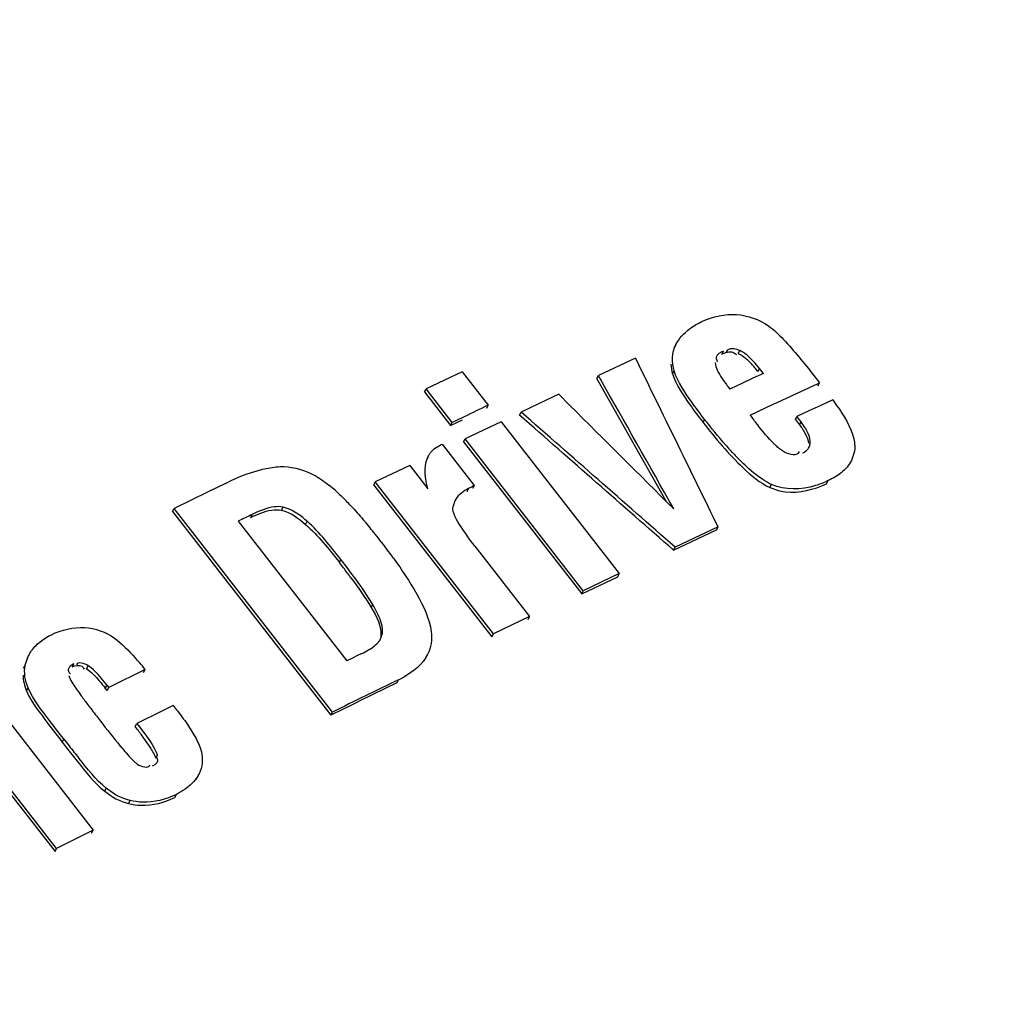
# Model space of a CAD drawing. Header units: millimetres. Extents: x 0 to 594, y 0 to 420.
# Tile 42 of 48: x 542.2 to 545.65, y 141.96 to 145.4. Entities that reach past the tile are written whole.
import ezdxf

# ---------------------------------------------------------------- set-up
doc = ezdxf.new("R2010")
doc.units = ezdxf.units.MM
doc.header["$LTSCALE"] = 32.67
doc.layers.get('0').update_dxf_attribs({"linetype": 'CONTINUOUS'})

msp = doc.modelspace()

# ---------------------------------------------------------------- linework, layer by layer
at = {"color": 7, "linetype": 'CONTINUOUS'}
for p, q in [((544.4972, 144.2623), (544.4918, 144.2517)), ((544.4972, 144.2624), (544.5007, 144.2687)), ((544.3553, 144.2145), (544.2252, 144.1533)), ((544.3553, 144.2145), (544.3673, 144.1901)), ((543.7476, 144.1669), (543.6212, 144.1066)), ((543.7476, 144.1669), (543.8389, 144.0496)), ((544.2198, 144.1426), (544.2252, 144.1533)), ((544.2307, 144.1436), (544.2252, 144.1533)), ((544.7666, 144.1437), (544.7257, 144.1246)), ((544.8041, 144.1612), (544.7666, 144.1437)), ((544.9808, 144.1536), (545.0008, 144.1279)), ((543.6158, 144.096), (543.6212, 144.1066)), ((543.7124, 143.9893), (543.6212, 144.1066)), ((544.6803, 144.1142), (544.6864, 144.1062)), ((544.7104, 144.1175), (544.6864, 144.1062)), ((544.7257, 144.1246), (544.7104, 144.1175)), ((544.9199, 144.0902), (544.9942, 144.1248)), ((544.9942, 144.1248), (545.0008, 144.1279)), ((544.9954, 144.1172), (545.0008, 144.1279)), ((543.6158, 144.096), (543.707, 143.9786)), ((544.0422, 144.0668), (543.9543, 144.0251)), ((544.0861, 144.0876), (544.0422, 144.0668)), ((544.0861, 144.0876), (544.1254, 144.0484)), ((544.8519, 144.0586), (544.9199, 144.0902)), ((545.0474, 144.068), (545.0056, 144.0486)), ((545.0474, 144.068), (545.061, 144.0489)), ((543.8335, 144.0389), (543.8389, 144.0496)), ((544.7577, 144.0146), (544.8388, 144.0525)), ((544.8388, 144.0525), (544.8519, 144.0586)), ((545.0056, 144.0486), (544.9638, 144.0292)), ((543.707, 143.9786), (543.7488, 143.9979)), ((543.7275, 143.9963), (543.7124, 143.9893)), ((543.7542, 144.0086), (543.7275, 143.9963)), ((543.9489, 144.0144), (543.9543, 144.0251)), ((544.9165, 143.999), (544.9219, 144.0097)), ((544.9165, 143.999), (544.9311, 143.9803)), ((544.9638, 144.0292), (544.9219, 144.0097)), ((544.9365, 143.991), (544.9219, 144.0097)), ((543.707, 143.9786), (543.7124, 143.9893)), ((543.8418, 143.9715), (543.7997, 143.9514)), ((543.884, 143.9916), (543.8418, 143.9715)), ((543.884, 143.9916), (544.2985, 143.4585)), ((543.7521, 143.9206), (543.7575, 143.9313)), ((543.7997, 143.9514), (543.7575, 143.9313)), ((544.172, 143.3983), (543.7575, 143.9313)), ((543.6767, 143.9125), (543.7894, 143.7676)), ((543.7521, 143.9206), (544.1666, 143.3876)), ((543.6285, 143.8704), (543.6231, 143.8597)), ((545.123, 143.8831), (545.1135, 143.8558)), ((543.5632, 143.8382), (543.4425, 143.7802)), ((543.5632, 143.8382), (543.6272, 143.7559)), ((545.1081, 143.8452), (545.1135, 143.8558)), ((542.9166, 143.7753), (542.8566, 143.7461)), ((543.4371, 143.7695), (543.4425, 143.7802)), ((543.4371, 143.7695), (543.8516, 143.2365)), ((543.857, 143.2471), (543.4425, 143.7802)), ((543.7894, 143.7676), (543.784, 143.7569)), ((542.8566, 143.7461), (542.7366, 143.6875)), ((542.7312, 143.6768), (542.7366, 143.6875)), ((543.2922, 142.973), (542.7366, 143.6875)), ((543.7213, 143.7135), (543.7155, 143.6954)), ((542.7312, 143.6768), (543.2868, 142.9623)), ((542.962, 143.6427), (543.3431, 143.1527)), ((544.6448, 143.6227), (544.4941, 143.5514)), ((544.6394, 143.612), (544.6448, 143.6227)), ((544.4887, 143.5408), (544.6394, 143.612)), ((543.7918, 143.555), (543.9838, 143.3081)), ((544.4887, 143.5408), (544.4941, 143.5514)), ((544.1666, 143.3876), (544.2931, 143.4479)), ((544.2985, 143.4585), (544.172, 143.3983)), ((544.2931, 143.4479), (544.2985, 143.4585)), ((544.1666, 143.3876), (544.172, 143.3983)), ((543.9838, 143.3081), (543.857, 143.2471)), ((543.9784, 143.2974), (543.9838, 143.3081)), ((543.4626, 143.2321), (543.4678, 143.2494)), ((543.8516, 143.2365), (543.857, 143.2471)), ((542.2144, 143.1374), (542.2259, 143.1709)), ((542.2259, 143.1709), (542.2205, 143.1602)), ((543.3781, 143.1697), (543.3606, 143.1612)), ((543.3957, 143.1783), (543.3781, 143.1697)), ((543.6204, 143.164), (543.6258, 143.1747)), ((543.3606, 143.1612), (543.3431, 143.1526)), ((542.6354, 143.1227), (542.5075, 143.0594)), ((542.63, 143.112), (542.6354, 143.1227)), ((542.0385, 143.0914), (542.4531, 142.5584)), ((542.5009, 143.0679), (542.5075, 143.0594)), ((542.5021, 143.0488), (542.4955, 143.0572)), ((542.5021, 143.0488), (542.5075, 143.0594)), ((541.9047, 143.0166), (542.3192, 142.4835)), ((542.3246, 142.4942), (541.9101, 143.0272)), ((542.7339, 142.996), (542.6913, 142.9749)), ((542.7339, 142.996), (542.7445, 142.9824)), ((542.6913, 142.9749), (542.606, 142.9327)), ((543.2868, 142.9623), (543.2922, 142.973)), ((542.6006, 142.9221), (542.606, 142.9327)), ((542.8249, 142.7565), (542.8189, 142.7463)), ((542.8194, 142.7459), (542.8248, 142.7566)), ((542.4531, 142.5584), (542.3246, 142.4942)), ((542.4476, 142.5477), (542.4531, 142.5584)), ((542.3192, 142.4835), (542.3246, 142.4942))]:
    msp.add_line(p, q, dxfattribs=at)
at = {"color": 9, "linetype": 'CONTINUOUS'}
for p, q in [((544.6585, 144.2285), (544.664, 144.2392)), ((544.7158, 144.2303), (544.7212, 144.241)), ((544.4856, 144.159), (544.491, 144.1697)), ((544.7852, 144.1671), (544.7906, 144.1778)), ((544.5924, 143.989), (544.5978, 143.9997)), ((544.9311, 143.9803), (544.9365, 143.991)), ((543.7645, 143.7465), (543.7699, 143.7572)), ((544.8272, 143.7607), (544.8326, 143.7713)), ((545.0258, 143.7741), (545.0312, 143.7848)), ((543.1136, 143.6811), (543.1191, 143.6918)), ((543.0055, 143.6558), (543.0109, 143.6665)), ((543.198, 143.6314), (543.2035, 143.6421)), ((543.3165, 143.4977), (543.3219, 143.5083)), ((543.428, 143.3399), (543.4334, 143.3506)), ((543.4623, 143.2387), (543.4678, 143.2494)), ((542.209, 143.1267), (542.2144, 143.1374)), ((542.3797, 143.1313), (542.3851, 143.1419)), ((542.4297, 143.125), (542.4351, 143.1357)), ((542.5009, 143.0679), (542.4955, 143.0572)), ((543.5184, 143.0752), (543.5238, 143.0859)), ((542.2193, 143.0471), (542.2247, 143.0578)), ((542.3447, 142.8669), (542.3501, 142.8776)), ((542.6727, 142.8108), (542.6781, 142.8214)), ((542.8134, 142.7356), (542.8189, 142.7463)), ((542.4933, 142.6951), (542.4987, 142.7058)), ((542.7395, 142.6735), (542.7449, 142.6842)), ((542.577, 142.6521), (542.5824, 142.6628))]:
    msp.add_line(p, q, dxfattribs=at)
at = {"color": 7, "linetype": 'CONTINUOUS'}
for points in [[(544.8041, 144.1612), (544.7994, 144.1668), (544.7949, 144.1723), (544.7906, 144.1778)], [(543.6622, 143.9048), (543.6671, 143.9073), (543.6719, 143.9099), (543.6767, 143.9125)]]:
    msp.add_lwpolyline(points, dxfattribs=at)
for centre, radius, start, end in [((544.4939, 143.9457), 0.3658, 39.8891, 42.6343), ((544.4152, 143.8799), 0.4684, 37.8211, 39.8912), ((545.3683, 144.4556), 0.7532, 215.834, 217.4697), ((545.8149, 144.7961), 1.3148, 217.411, 217.8889), ((545.7317, 144.8413), 1.4111, 221.2733, 221.8296), ((545.5717, 144.6973), 1.1959, 221.8016, 223.5811), ((543.7053, 143.8315), 0.0861, 153.1336, 158.1943), ((542.9084, 143.3074), 0.5926, 48.3084, 51.1868), ((543.7811, 143.6833), 0.067, 147.3226, 153.2163), ((542.564, 142.9492), 1.0896, 43.2931, 44.4723), ((542.9703, 143.3822), 0.3491, 48.1089, 51.4201), ((541.9946, 142.4467), 1.8491, 38.6887, 40.5058), ((541.6897, 142.2014), 2.2406, 37.8582, 38.7107), ((541.6886, 142.1974), 2.2439, 35.8814, 37.9219), ((540.9663, 141.6697), 2.9774, 37.4278, 37.874), ((541.0048, 141.706), 2.9355, 37.3214, 37.8764), ((541.3335, 141.9501), 2.5155, 36.443, 37.4402), ((542.3412, 143.1127), 0.1291, 148.9917, 153.2175), ((541.7781, 142.4202), 1.1083, 40.94, 42.1074), ((541.568, 142.2384), 1.3861, 39.6388, 40.9246), ((591.2781, 44.7953), 109.27, 115.917698, 116.052806), ((591.2835, 44.806), 109.27, 115.917698, 116.052806), ((543.3624, 143.4188), 0.3699, 295.8627, 299.2142), ((543.0533, 143.5029), 0.7974, 214.0213, 215.1544), ((543.462, 143.7908), 1.2973, 215.1589, 215.9155), ((544.2451, 144.3576), 2.264, 215.9079, 216.8948), ((544.9522, 144.8868), 3.1472, 216.8706, 217.2723), ((545.8264, 145.5524), 4.246, 217.2757, 217.6398), ((546.7792, 146.2862), 5.4485, 217.6314, 217.8722), ((540.9993, 141.6947), 2.0175, 36.8547, 37.4687), ((547.3062, 146.7236), 6.2842, 217.85832, 218.08277), ((547.0317, 146.516), 5.9293, 217.85341, 218.13971), ((544.8271, 144.7771), 3.1322, 218.0292, 219.123), ((544.7619, 144.7311), 3.0417, 218.1012, 219.1359), ((543.3669, 143.5349), 1.065, 219.7538, 220.698), ((581.9253, 64.7868), 84.2574, 113.226207, 116.023285)]:
    msp.add_arc(centre, radius, start, end, dxfattribs=at)
for centre, major_axis, ratio, start_param, end_param in [((535.6001, 101.1394), (-94.1416, 202.0325), 0.118734, -1.414534, -1.411665), ((538.6824, 97.1579), (-150.5872, 273.2121), 0.088925, -1.448745, -1.447149), ((538.6878, 97.1686), (-150.5872, 273.2121), 0.088925, -1.448884, -1.447185), ((513.7378, 129.2536), (254.5931, -252.1356), 0.089057, 1.538152, 1.539588), ((518.5591, 123.0359), (180.9953, -157.7809), 0.135376, 1.545507, 1.548499), ((518.5646, 123.0466), (180.9953, -157.7809), 0.135376, 7.828693, 7.831684), ((528.6264, 109.8437), (44.0962, 34.3353), 0.304197, 7.144079, 7.251271)]:
    msp.add_ellipse(centre, major_axis=major_axis, ratio=ratio, start_param=start_param, end_param=end_param, dxfattribs=at)
at = {"color": 9, "linetype": 'CONTINUOUS'}
for points, knots in [([(543.5543, 148.5828), (542.7595, 148.2343), (539.4405, 146.7188), (536.2079, 145.0172), (533.7908, 143.6427)], [0, 0, 0, 0, 0.237863, 1, 1, 1, 1]), ([(533.8157, 143.5696), (534.6458, 144.0416), (537.8397, 145.8098), (541.1172, 147.4302), (543.5863, 148.5121)], [0, 0, 0, 0, 0.261587, 1, 1, 1, 1])]:
    msp.add_open_spline(points, degree=3, knots=knots, dxfattribs=at)
at = {"color": 7, "linetype": 'CONTINUOUS'}
for points, knots in [([(543.66, 148.1599), (542.8788, 147.8093), (539.6125, 146.2929), (536.4211, 144.6178), (534.0271, 143.2754)], [0, 0, 0, 0, 0.237798, 1, 1, 1, 1]), ([(544.6824, 144.2452), (544.6804, 144.2442), (544.6765, 144.2415), (544.6743, 144.2373), (544.6735, 144.235)], [0, 0, 0, 0, 0.477326, 1, 1, 1, 1]), ([(544.6385, 144.2178), (544.6383, 144.2162), (544.6383, 144.2124), (544.6395, 144.2088), (544.6403, 144.207)], [0, 0, 0, 0, 0.456515, 1, 1, 1, 1]), ([(544.6403, 144.207), (544.6407, 144.2061), (544.6416, 144.2044), (544.6427, 144.2028), (544.6432, 144.2019)], [0, 0, 0, 0, 0.476305, 1, 1, 1, 1]), ([(544.6969, 144.2352), (544.6991, 144.2343), (544.7036, 144.2318), (544.7075, 144.2283), (544.7093, 144.2263)], [0, 0, 0, 0, 0.463113, 1, 1, 1, 1]), ([(544.9616, 143.9498), (544.96, 143.9532), (544.9567, 143.96), (544.9528, 143.9666), (544.9508, 143.9699)], [0, 0, 0, 0, 0.495274, 1, 1, 1, 1]), ([(544.8508, 143.9052), (544.8479, 143.9078), (544.8422, 143.9132), (544.8367, 143.9188), (544.834, 143.9216)], [0, 0, 0, 0, 0.502735, 1, 1, 1, 1]), ([(544.8642, 143.8939), (544.8619, 143.8956), (544.8573, 143.8993), (544.8529, 143.9032), (544.8508, 143.9052)], [0, 0, 0, 0, 0.500805, 1, 1, 1, 1]), ([(544.8779, 143.8852), (544.8755, 143.8865), (544.8708, 143.8892), (544.8664, 143.8922), (544.8642, 143.8939)], [0, 0, 0, 0, 0.499663, 1, 1, 1, 1]), ([(544.9552, 143.8904), (544.9571, 143.8921), (544.9608, 143.8957), (544.9636, 143.9), (544.9647, 143.9023)], [0, 0, 0, 0, 0.504953, 1, 1, 1, 1]), ([(543.6285, 143.8704), (543.6301, 143.8735), (543.6336, 143.8794), (543.6378, 143.8849), (543.6401, 143.8875)], [0, 0, 0, 0, 0.498886, 1, 1, 1, 1]), ([(544.9417, 143.8819), (544.9442, 143.8831), (544.9489, 143.8856), (544.9532, 143.8887), (544.9552, 143.8904)], [0, 0, 0, 0, 0.504641, 1, 1, 1, 1]), ([(542.9166, 143.7753), (542.9643, 143.7985), (543.0318, 143.8266), (543.104, 143.8345), (543.1229, 143.8339)], [0, 0, 0, 0, 0.737879, 1, 1, 1, 1]), ([(543.7894, 143.7676), (543.7861, 143.766), (543.7796, 143.7625), (543.7732, 143.7589), (543.7699, 143.7572)], [0, 0, 0, 0, 0.500829, 1, 1, 1, 1]), ([(544.8272, 143.7607), (544.8442, 143.7531), (544.9106, 143.7345), (544.9812, 143.7533), (545.0258, 143.7741)], [0, 0, 0, 0, 0.27376, 1, 1, 1, 1]), ([(545.0312, 143.7848), (545.0169, 143.7781), (544.955, 143.7526), (544.8797, 143.7505), (544.8326, 143.7713)], [0, 0, 0, 0, 0.235312, 1, 1, 1, 1]), ([(543.1191, 143.6918), (543.1093, 143.694), (543.071, 143.6936), (543.0356, 143.6785), (543.0109, 143.6665)], [0, 0, 0, 0, 0.266879, 1, 1, 1, 1]), ([(543.7918, 143.555), (543.7748, 143.5769), (543.7458, 143.6192), (543.7119, 143.6698), (543.7155, 143.6954)], [0, 0, 0, 0, 0.517303, 1, 1, 1, 1]), ([(543.5066, 143.5125), (543.5358, 143.4721), (543.5889, 143.3918), (543.6327, 143.3016), (543.6386, 143.2548)], [0, 0, 0, 0, 0.513956, 1, 1, 1, 1]), ([(543.4562, 143.222), (543.4574, 143.2236), (543.4597, 143.2269), (543.4616, 143.2303), (543.4625, 143.2321)], [0, 0, 0, 0, 0.500888, 1, 1, 1, 1]), ([(542.3851, 143.1419), (542.3815, 143.1402), (542.3748, 143.1363), (542.3689, 143.1308), (542.367, 143.1275)], [0, 0, 0, 0, 0.509929, 1, 1, 1, 1]), ([(542.413, 143.1334), (542.4146, 143.1323), (542.4178, 143.1293), (542.4199, 143.1256), (542.4208, 143.1235)], [0, 0, 0, 0, 0.463385, 1, 1, 1, 1]), ([(542.367, 143.1275), (542.3661, 143.1259), (542.3647, 143.1222), (542.3653, 143.1182), (542.366, 143.1163)], [0, 0, 0, 0, 0.488462, 1, 1, 1, 1]), ([(542.366, 143.1163), (542.3666, 143.1146), (542.3688, 143.111), (542.3718, 143.1081), (542.3736, 143.1066)], [0, 0, 0, 0, 0.438981, 1, 1, 1, 1]), ([(542.6741, 142.8326), (542.6749, 142.8308), (542.6765, 142.8271), (542.6777, 142.8233), (542.6781, 142.8214)], [0, 0, 0, 0, 0.506285, 1, 1, 1, 1]), ([(542.5986, 142.7978), (542.6002, 142.7964), (542.6034, 142.7937), (542.6068, 142.7912), (542.6086, 142.79)], [0, 0, 0, 0, 0.498302, 1, 1, 1, 1]), ([(542.661, 142.7838), (542.6643, 142.7854), (542.6706, 142.7891), (542.6762, 142.7943), (542.6779, 142.7974)], [0, 0, 0, 0, 0.511534, 1, 1, 1, 1]), ([(542.6791, 142.8062), (542.6787, 142.8079), (542.6768, 142.8118), (542.6739, 142.8148), (542.6722, 142.8164)], [0, 0, 0, 0, 0.434541, 1, 1, 1, 1]), ([(542.6779, 142.7974), (542.6786, 142.7987), (542.6797, 142.8016), (542.6795, 142.8047), (542.6791, 142.8062)], [0, 0, 0, 0, 0.49297, 1, 1, 1, 1]), ([(542.7449, 142.6842), (542.7086, 142.6662), (542.6519, 142.6515), (542.5968, 142.6594), (542.5824, 142.6628)], [0, 0, 0, 0, 0.732933, 1, 1, 1, 1]), ([(542.577, 142.6521), (542.5914, 142.6487), (542.6465, 142.6408), (542.7032, 142.6555), (542.7395, 142.6735)], [0, 0, 0, 0, 0.267078, 1, 1, 1, 1])]:
    msp.add_open_spline(points, degree=3, knots=knots, dxfattribs=at)
for points in [[(544.5523, 144.3223), (544.5643, 144.3305), (544.5771, 144.3376), (544.5903, 144.3437)], [(544.5903, 144.3437), (544.6271, 144.3609), (544.6693, 144.3701), (544.7099, 144.3676)], [(544.7099, 144.3676), (544.7493, 144.3651), (544.7891, 144.3504), (544.8215, 144.3278)], [(544.5007, 144.2687), (544.5132, 144.2901), (544.5319, 144.3083), (544.5523, 144.3223)], [(544.8215, 144.3278), (544.841, 144.3142), (544.8581, 144.2972), (544.8744, 144.2799)], [(544.8744, 144.2799), (544.9122, 144.2399), (544.9471, 144.1971), (544.9808, 144.1536)], [(544.491, 144.1697), (544.4821, 144.1993), (544.4833, 144.2347), (544.4972, 144.2623)], [(544.664, 144.2392), (544.6539, 144.2345), (544.6405, 144.2287), (544.6385, 144.2178)], [(544.6585, 144.2285), (544.6703, 144.234), (544.6848, 144.24), (544.6969, 144.2352)], [(544.7212, 144.241), (544.7091, 144.2458), (544.6942, 144.2507), (544.6824, 144.2452)], [(544.7458, 144.2258), (544.7383, 144.2318), (544.7302, 144.2375), (544.7212, 144.241)], [(544.7158, 144.2303), (544.7344, 144.223), (544.7495, 144.2081), (544.763, 144.1935)], [(544.7906, 144.1778), (544.7772, 144.1951), (544.7627, 144.2119), (544.7458, 144.2258)], [(544.4795, 144.1934), (544.4801, 144.1818), (544.4823, 144.1702), (544.4856, 144.159)], [(544.5527, 144.0603), (544.5285, 144.0945), (544.5032, 144.1297), (544.491, 144.1697)], [(544.6352, 144.199), (544.6352, 144.19), (544.6385, 144.1811), (544.6423, 144.1729)], [(544.6423, 144.1729), (544.6468, 144.1631), (544.6523, 144.1538), (544.6582, 144.1447)], [(544.4856, 144.159), (544.4978, 144.119), (544.5231, 144.0839), (544.5472, 144.0497)], [(544.6582, 144.1447), (544.6651, 144.1342), (544.6725, 144.1241), (544.6803, 144.1142)], [(543.8389, 144.0496), (543.8106, 144.0361), (543.7824, 144.0223), (543.7542, 144.0086)], [(544.5472, 144.0497), (544.5617, 144.0291), (544.5769, 144.0089), (544.5924, 143.989)], [(544.5978, 143.9997), (544.5823, 144.0196), (544.5672, 144.0397), (544.5527, 144.0603)], [(545.061, 144.0489), (545.0864, 144.0132), (545.1108, 143.9745), (545.1209, 143.9318)], [(544.6711, 143.9104), (544.6457, 143.9394), (544.6214, 143.9693), (544.5978, 143.9997)], [(544.5924, 143.989), (544.636, 143.933), (544.6814, 143.878), (544.733, 143.8293)], [(544.834, 143.9216), (544.8137, 143.9427), (544.7952, 143.9655), (544.7772, 143.9887)], [(544.9311, 143.9803), (544.9389, 143.9698), (544.9461, 143.9589), (544.9521, 143.9473)], [(544.9508, 143.9699), (544.9464, 143.9771), (544.9416, 143.9841), (544.9365, 143.991)], [(544.9521, 143.9473), (544.9571, 143.9376), (544.9614, 143.9272), (544.9628, 143.9163)], [(544.9647, 143.9023), (544.9717, 143.9165), (544.9679, 143.9353), (544.9616, 143.9498)], [(545.1209, 143.9318), (545.1247, 143.916), (545.1263, 143.899), (545.123, 143.8831)], [(543.6401, 143.8875), (543.6464, 143.8944), (543.654, 143.9003), (543.6622, 143.9048)], [(543.6272, 143.7559), (543.618, 143.7906), (543.612, 143.8302), (543.6254, 143.8635)], [(544.7384, 143.8399), (544.7271, 143.8506), (544.7161, 143.8616), (544.7054, 143.8729)], [(544.8779, 143.8852), (544.8935, 143.8773), (544.9249, 143.8701), (544.9304, 143.8868)], [(543.1229, 143.8339), (543.1594, 143.8328), (543.1963, 143.8212), (543.2284, 143.8037)], [(544.733, 143.8293), (544.7613, 143.8026), (544.7917, 143.7764), (544.8272, 143.7607)], [(544.8018, 143.7884), (544.7791, 143.8034), (544.7582, 143.8212), (544.7384, 143.8399)], [(545.1135, 143.8558), (545.1049, 143.8388), (545.0914, 143.8239), (545.0764, 143.812)], [(543.2284, 143.8037), (543.2466, 143.7939), (543.2637, 143.7821), (543.2798, 143.7692)], [(544.8326, 143.7713), (544.8219, 143.7761), (544.8117, 143.782), (544.8018, 143.7884)], [(545.0764, 143.812), (545.0626, 143.8011), (545.0472, 143.7922), (545.0312, 143.7848)], [(543.7699, 143.7572), (543.7525, 143.7481), (543.7353, 143.736), (543.7247, 143.7195)], [(543.3025, 143.7499), (543.316, 143.738), (543.3289, 143.7254), (543.3415, 143.7126)], [(543.1481, 143.6812), (543.1388, 143.6858), (543.1291, 143.6896), (543.1191, 143.6918)], [(543.3571, 143.6964), (543.372, 143.6806), (543.3865, 143.6643), (543.4006, 143.6478)], [(543.0109, 143.6665), (542.9946, 143.6585), (542.9784, 143.6503), (542.962, 143.6427)], [(543.0055, 143.6558), (543.0287, 143.6671), (543.0531, 143.6772), (543.0786, 143.6813)], [(543.0786, 143.6813), (543.0901, 143.6832), (543.1022, 143.6837), (543.1136, 143.6811)], [(543.1136, 143.6811), (543.1455, 143.674), (543.1737, 143.6532), (543.198, 143.6314)], [(543.1881, 143.6551), (543.1756, 143.665), (543.1623, 143.6741), (543.1481, 143.6812)], [(543.198, 143.6314), (543.2424, 143.5917), (543.28, 143.5447), (543.3165, 143.4977)], [(543.3219, 143.5083), (543.2854, 143.5554), (543.2478, 143.6023), (543.2035, 143.6421)], [(543.3998, 143.4025), (543.3804, 143.4309), (543.3601, 143.4585), (543.3393, 143.4858)], [(543.357, 143.4443), (543.382, 143.4105), (543.4063, 143.376), (543.428, 143.3399)], [(543.4334, 143.3506), (543.4228, 143.3682), (543.4115, 143.3855), (543.3998, 143.4025)], [(543.428, 143.3399), (543.4463, 143.3094), (543.4659, 143.2741), (543.4623, 143.2387)], [(543.4528, 143.314), (543.4471, 143.3266), (543.4405, 143.3387), (543.4334, 143.3506)], [(543.4678, 143.2494), (543.47, 143.2714), (543.462, 143.2939), (543.4528, 143.314)], [(542.3063, 143.2441), (542.342, 143.2618), (542.3833, 143.2718), (542.4232, 143.2696)], [(542.4232, 143.2696), (542.46, 143.2676), (542.4976, 143.2542), (542.5273, 143.2324)], [(542.2614, 143.2151), (542.2749, 143.2267), (542.2903, 143.2362), (542.3063, 143.2441)], [(543.6386, 143.2548), (543.642, 143.228), (543.638, 143.1988), (543.6258, 143.1747)], [(542.2306, 143.1792), (542.2387, 143.1927), (542.2494, 143.2048), (542.2614, 143.2151)], [(542.5273, 143.2324), (542.5542, 143.2125), (542.5778, 143.1882), (542.6003, 143.1634)], [(543.4187, 143.1907), (543.4327, 143.1991), (543.4464, 143.209), (543.4562, 143.222)], [(543.3957, 143.1783), (543.4035, 143.1821), (543.4112, 143.1862), (543.4187, 143.1907)], [(543.6258, 143.1747), (543.6086, 143.1407), (543.5762, 143.1145), (543.543, 143.0959)], [(542.2247, 143.0578), (542.2145, 143.0825), (542.2092, 143.1112), (542.2144, 143.1374)], [(542.3797, 143.1313), (542.3896, 143.1362), (542.4037, 143.1396), (542.413, 143.1334)], [(542.4351, 143.1357), (542.4237, 143.1433), (542.3985, 143.1513), (542.3941, 143.1383)], [(542.5009, 143.0679), (542.4816, 143.0927), (542.4613, 143.1181), (542.4351, 143.1357)], [(542.2069, 143.1023), (542.2072, 143.0835), (542.2121, 143.0646), (542.2193, 143.0471)], [(542.3673, 143.1008), (542.372, 143.0845), (542.383, 143.0707), (542.3924, 143.0567)], [(542.4297, 143.125), (542.4467, 143.1136), (542.4609, 143.0984), (542.4743, 143.083)], [(542.4743, 143.083), (542.4816, 143.0746), (542.4887, 143.066), (542.4955, 143.0572)], [(542.2193, 143.0471), (542.2367, 143.0051), (542.2671, 142.9696), (542.2941, 142.9331)], [(542.2996, 142.9437), (542.2725, 142.9803), (542.2421, 143.0158), (542.2247, 143.0578)], [(542.7445, 142.9824), (542.7579, 142.9651), (542.771, 142.9475), (542.7834, 142.9294)], [(542.2941, 142.9331), (542.3107, 142.9108), (542.3276, 142.8888), (542.3447, 142.8669)], [(542.3501, 142.8776), (542.333, 142.8994), (542.3161, 142.9214), (542.2996, 142.9437)], [(542.4782, 142.9413), (542.5011, 142.9118), (542.5242, 142.8825), (542.5481, 142.8538)], [(542.606, 142.9327), (542.6305, 142.9007), (542.657, 142.8692), (542.6741, 142.8326)], [(542.7834, 142.9294), (542.7942, 142.9134), (542.8046, 142.897), (542.8137, 142.88)], [(542.6366, 142.8733), (542.6291, 142.884), (542.6214, 142.8944), (542.6136, 142.9048)], [(542.6549, 142.846), (542.6491, 142.8553), (542.6429, 142.8644), (542.6366, 142.8733)], [(542.8137, 142.88), (542.8217, 142.8651), (542.8289, 142.8495), (542.8325, 142.8331)], [(542.5595, 142.8404), (542.572, 142.8258), (542.5842, 142.8106), (542.5986, 142.7978)], [(542.6727, 142.8108), (542.6696, 142.8235), (542.6619, 142.8348), (542.6549, 142.846)], [(542.8325, 142.8331), (542.838, 142.808), (542.8364, 142.7794), (542.8248, 142.7566)], [(542.3971, 142.8007), (542.4272, 142.7638), (542.4559, 142.7246), (542.4933, 142.6951)], [(542.4987, 142.7058), (542.4614, 142.7353), (542.4327, 142.7744), (542.4026, 142.8113)], [(542.6086, 142.79), (542.6205, 142.782), (542.6471, 142.7739), (542.6516, 142.7875)], [(542.8189, 142.7463), (542.8074, 142.7291), (542.7921, 142.7141), (542.7752, 142.7022)], [(542.4933, 142.6951), (542.5179, 142.6757), (542.5465, 142.6594), (542.577, 142.6521)], [(542.5824, 142.6628), (542.5519, 142.67), (542.5234, 142.6863), (542.4987, 142.7058)], [(542.7752, 142.7022), (542.7656, 142.6954), (542.7555, 142.6894), (542.7449, 142.6842)]]:
    msp.add_open_spline(points, degree=3, dxfattribs=at)

doc.saveas('drawing.dxf')
